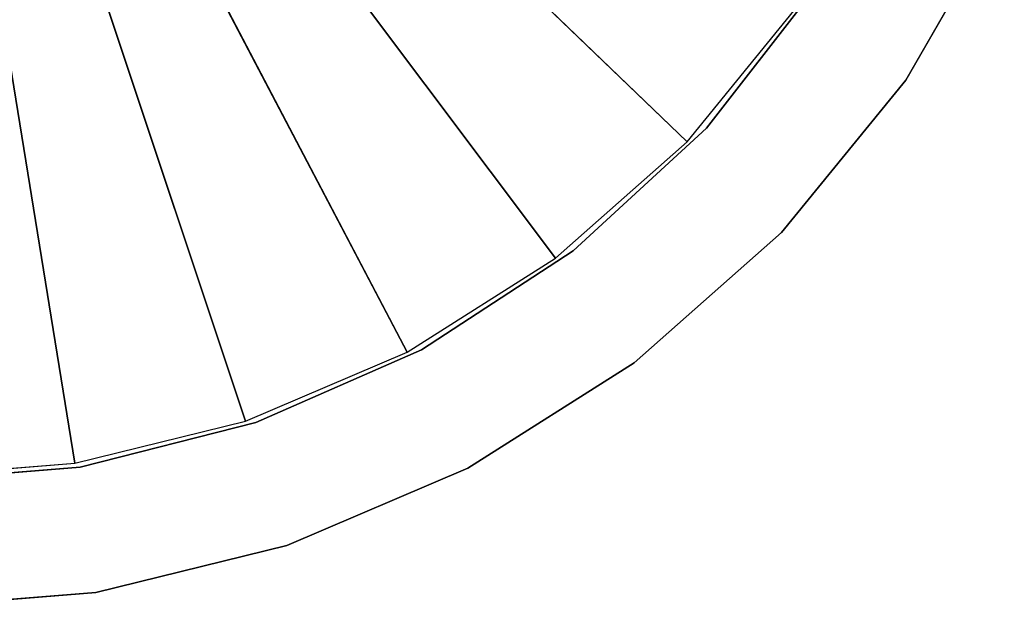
# Model space of a CAD drawing. Extents: x 604 to 1164, y 0 to 1306.
# Tile 152 of 256: x 912 to 1137, y 0 to 135. Entities that reach past the tile are written whole.
import ezdxf

# ---------------------------------------------------------------- set-up
doc = ezdxf.new("R2010")
doc.units = 0
doc.header["$LTSCALE"] = 25.4
doc.layers.get('0').update_dxf_attribs({"color": 13, "linetype": 'CONTINUOUS'})

# ---------------------------------------------------------------- blocks, each defined once
blk = doc.blocks.new('MIST-8942_STL')
at = {"color": 254}
for p, q in [((283.51, 134.65, 1277.08), (324.83, 4.65, 1273.66)), ((324.83, 134.65, 1273.66), (283.51, 134.65, 1277.08)), ((283.51, 134.65, 1277.08), (324.83, 4.65, 1273.66)), ((283.51, 134.65, 1306), (328.42, 4.65, 1302.37)), ((328.42, 134.65, 1302.37), (283.51, 134.65, 1306)), ((283.51, 134.65, 1306), (328.42, 4.65, 1302.37)), ((324.83, 4.65, 1273.66), (324.83, 134.65, 1273.66)), ((324.83, 4.65, 1273.66), (324.83, 134.65, 1273.66)), ((365.03, 4.65, 1263.48), (324.83, 134.65, 1273.66)), ((365.03, 4.65, 1263.48), (324.83, 134.65, 1273.66)), ((365.03, 134.65, 1263.48), (324.83, 134.65, 1273.66)), ((328.42, 4.65, 1302.37), (328.42, 134.65, 1302.37)), ((328.42, 4.65, 1302.37), (328.42, 134.65, 1302.37)), ((372.17, 4.65, 1291.59), (328.42, 134.65, 1302.37)), ((372.17, 4.65, 1291.59), (328.42, 134.65, 1302.37)), ((372.17, 134.65, 1291.59), (328.42, 134.65, 1302.37)), ((365.03, 4.65, 1263.48), (365.03, 134.65, 1263.48)), ((365.03, 4.65, 1263.48), (365.03, 134.65, 1263.48)), ((403.01, 4.65, 1246.82), (365.03, 134.65, 1263.48)), ((403.01, 4.65, 1246.82), (365.03, 134.65, 1263.48)), ((403.01, 134.65, 1246.82), (365.03, 134.65, 1263.48)), ((372.17, 4.65, 1291.59), (372.17, 134.65, 1291.59)), ((372.17, 4.65, 1291.59), (372.17, 134.65, 1291.59)), ((413.63, 4.65, 1273.93), (372.17, 134.65, 1291.59)), ((413.63, 4.65, 1273.93), (372.17, 134.65, 1291.59)), ((413.63, 134.65, 1273.93), (372.17, 134.65, 1291.59)), ((403.01, 4.65, 1246.82), (403.01, 134.65, 1246.82)), ((403.01, 4.65, 1246.82), (403.01, 134.65, 1246.82)), ((437.73, 4.65, 1224.14), (403.01, 134.65, 1246.82)), ((437.73, 4.65, 1224.14), (403.01, 134.65, 1246.82)), ((437.73, 134.65, 1224.14), (403.01, 134.65, 1246.82)), ((413.63, 4.65, 1273.93), (413.63, 134.65, 1273.93)), ((413.63, 4.65, 1273.93), (413.63, 134.65, 1273.93)), ((451.72, 4.65, 1249.84), (413.63, 134.65, 1273.93)), ((451.72, 4.65, 1249.84), (413.63, 134.65, 1273.93)), ((451.72, 134.65, 1249.84), (413.63, 134.65, 1273.93)), ((437.73, 4.65, 1224.14), (437.73, 134.65, 1224.14)), ((437.73, 4.65, 1224.14), (437.73, 134.65, 1224.14)), ((468.24, 4.65, 1196.05), (437.73, 134.65, 1224.14)), ((468.24, 4.65, 1196.05), (437.73, 134.65, 1224.14)), ((468.24, 134.65, 1196.05), (437.73, 134.65, 1224.14)), ((451.72, 4.65, 1249.84), (451.72, 134.65, 1249.84)), ((451.72, 4.65, 1249.84), (451.72, 134.65, 1249.84)), ((485.44, 4.65, 1219.96), (451.72, 134.65, 1249.84)), ((485.44, 4.65, 1219.96), (451.72, 134.65, 1249.84)), ((485.44, 134.65, 1219.96), (451.72, 134.65, 1249.84)), ((468.24, 4.65, 1196.05), (468.24, 134.65, 1196.05)), ((468.24, 4.65, 1196.05), (468.24, 134.65, 1196.05)), ((493.71, 4.65, 1163.33), (468.24, 134.65, 1196.05)), ((493.71, 4.65, 1163.33), (468.24, 134.65, 1196.05)), ((493.71, 134.65, 1163.33), (468.24, 134.65, 1196.05)), ((485.44, 4.65, 1219.96), (485.44, 134.65, 1219.96)), ((485.44, 4.65, 1219.96), (485.44, 134.65, 1219.96)), ((513.94, 4.65, 1185.06), (485.44, 134.65, 1219.96)), ((513.94, 4.65, 1185.06), (485.44, 134.65, 1219.96)), ((513.94, 134.65, 1185.06), (485.44, 134.65, 1219.96)), ((513.94, 4.65, 1185.06), (513.94, 134.65, 1185.06)), ((513.94, 4.65, 1185.06), (513.94, 134.65, 1185.06)), ((536.47, 4.65, 1146.03), (513.94, 134.65, 1185.06)), ((536.47, 4.65, 1146.03), (513.94, 134.65, 1185.06)), ((536.47, 134.65, 1146.03), (513.94, 134.65, 1185.06)), ((283.51, 4.65, 1277.08), (324.83, 4.65, 1273.66)), ((283.51, 4.65, 1306), (328.42, 4.65, 1302.37)), ((324.83, 4.65, 1273.66), (365.03, 4.65, 1263.48)), ((328.42, 4.65, 1302.37), (372.17, 4.65, 1291.59)), ((365.03, 4.65, 1263.48), (403.01, 4.65, 1246.82)), ((372.17, 4.65, 1291.59), (413.63, 4.65, 1273.93)), ((403.01, 4.65, 1246.82), (437.73, 4.65, 1224.14)), ((413.63, 4.65, 1273.93), (451.72, 4.65, 1249.84)), ((437.73, 4.65, 1224.14), (468.24, 4.65, 1196.05)), ((451.72, 4.65, 1249.84), (485.44, 4.65, 1219.96)), ((468.24, 4.65, 1196.05), (493.71, 4.65, 1163.33)), ((485.44, 4.65, 1219.96), (513.94, 4.65, 1185.06)), ((513.94, 4.65, 1185.06), (536.47, 4.65, 1146.03))]:
    blk.add_line(p, q, dxfattribs=at)
at = {"color": 7}
for p, q in [((283.51, 4.65, 1276), (323.61, 4.65, 1272.76)), ((323.61, 4.65, 1272.76), (283.51, 4.65, 1026)), ((463.81, 4.65, 1199.18), (283.51, 4.65, 1026)), ((283.51, 4.65, 1026), (433.69, 4.65, 1225.86)), ((463.81, 4.65, 1199.18), (283.51, 4.65, 1026)), ((362.67, 4.65, 1263.13), (283.51, 4.65, 1026)), ((323.61, 4.65, 1272.76), (283.51, 4.65, 1026)), ((362.67, 4.65, 1263.13), (283.51, 4.65, 1026)), ((399.69, 4.65, 1247.36), (283.51, 4.65, 1026)), ((399.69, 4.65, 1247.36), (283.51, 4.65, 1026)), ((283.51, 4.65, 1026), (433.69, 4.65, 1225.86)), ((323.61, 4.65, 1272.76), (362.67, 4.65, 1263.13)), ((362.67, 4.65, 1263.13), (399.69, 4.65, 1247.36)), ((399.69, 4.65, 1247.36), (433.69, 4.65, 1225.86)), ((433.69, 4.65, 1225.86), (463.81, 4.65, 1199.18)), ((463.81, 4.65, 1199.18), (489.25, 4.65, 1168.02))]:
    blk.add_line(p, q, dxfattribs=at)
at = {"color": 254}
mesh = blk.add_polyface(dxfattribs=at)
corners = [(324.83, 134.65, 1273.66), (283.51, 134.65, 1277.08), (324.83, 4.65, 1273.66)]
mesh.append_faces([[corners[k] for k in face] for face in [(0, 1, 2)]], dxfattribs={"color": 254})
mesh = blk.add_polyface(dxfattribs=at)
corners = [(324.83, 4.65, 1273.66), (283.51, 134.65, 1277.08), (283.51, 4.65, 1277.08)]
mesh.append_faces([[corners[k] for k in face] for face in [(0, 1, 2)]], dxfattribs={"color": 254})
mesh = blk.add_polyface(dxfattribs=at)
corners = [(328.42, 134.65, 1302.37), (283.51, 134.65, 1306), (328.42, 4.65, 1302.37)]
mesh.append_faces([[corners[k] for k in face] for face in [(0, 1, 2)]], dxfattribs={"color": 254})
mesh = blk.add_polyface(dxfattribs=at)
corners = [(328.42, 4.65, 1302.37), (283.51, 134.65, 1306), (283.51, 4.65, 1306)]
mesh.append_faces([[corners[k] for k in face] for face in [(0, 1, 2)]], dxfattribs={"color": 254})
mesh = blk.add_polyface(dxfattribs=at)
corners = [(365.03, 4.65, 1263.48), (324.83, 134.65, 1273.66), (324.83, 4.65, 1273.66)]
mesh.append_faces([[corners[k] for k in face] for face in [(0, 1, 2)]], dxfattribs={"color": 254})
mesh = blk.add_polyface(dxfattribs=at)
corners = [(365.03, 134.65, 1263.48), (324.83, 134.65, 1273.66), (365.03, 4.65, 1263.48)]
mesh.append_faces([[corners[k] for k in face] for face in [(0, 1, 2)]], dxfattribs={"color": 254})
mesh = blk.add_polyface(dxfattribs=at)
corners = [(372.17, 4.65, 1291.59), (328.42, 134.65, 1302.37), (328.42, 4.65, 1302.37)]
mesh.append_faces([[corners[k] for k in face] for face in [(0, 1, 2)]], dxfattribs={"color": 254})
mesh = blk.add_polyface(dxfattribs=at)
corners = [(372.17, 134.65, 1291.59), (328.42, 134.65, 1302.37), (372.17, 4.65, 1291.59)]
mesh.append_faces([[corners[k] for k in face] for face in [(0, 1, 2)]], dxfattribs={"color": 254})
mesh = blk.add_polyface(dxfattribs=at)
corners = [(403.01, 4.65, 1246.82), (365.03, 134.65, 1263.48), (365.03, 4.65, 1263.48)]
mesh.append_faces([[corners[k] for k in face] for face in [(0, 1, 2)]], dxfattribs={"color": 254})
mesh = blk.add_polyface(dxfattribs=at)
corners = [(403.01, 134.65, 1246.82), (365.03, 134.65, 1263.48), (403.01, 4.65, 1246.82)]
mesh.append_faces([[corners[k] for k in face] for face in [(0, 1, 2)]], dxfattribs={"color": 254})
mesh = blk.add_polyface(dxfattribs=at)
corners = [(413.63, 4.65, 1273.93), (372.17, 134.65, 1291.59), (372.17, 4.65, 1291.59)]
mesh.append_faces([[corners[k] for k in face] for face in [(0, 1, 2)]], dxfattribs={"color": 254})
mesh = blk.add_polyface(dxfattribs=at)
corners = [(413.63, 134.65, 1273.93), (372.17, 134.65, 1291.59), (413.63, 4.65, 1273.93)]
mesh.append_faces([[corners[k] for k in face] for face in [(0, 1, 2)]], dxfattribs={"color": 254})
mesh = blk.add_polyface(dxfattribs=at)
corners = [(437.73, 4.65, 1224.14), (403.01, 134.65, 1246.82), (403.01, 4.65, 1246.82)]
mesh.append_faces([[corners[k] for k in face] for face in [(0, 1, 2)]], dxfattribs={"color": 254})
mesh = blk.add_polyface(dxfattribs=at)
corners = [(437.73, 134.65, 1224.14), (403.01, 134.65, 1246.82), (437.73, 4.65, 1224.14)]
mesh.append_faces([[corners[k] for k in face] for face in [(0, 1, 2)]], dxfattribs={"color": 254})
mesh = blk.add_polyface(dxfattribs=at)
corners = [(451.72, 4.65, 1249.84), (413.63, 134.65, 1273.93), (413.63, 4.65, 1273.93)]
mesh.append_faces([[corners[k] for k in face] for face in [(0, 1, 2)]], dxfattribs={"color": 254})
mesh = blk.add_polyface(dxfattribs=at)
corners = [(451.72, 134.65, 1249.84), (413.63, 134.65, 1273.93), (451.72, 4.65, 1249.84)]
mesh.append_faces([[corners[k] for k in face] for face in [(0, 1, 2)]], dxfattribs={"color": 254})
mesh = blk.add_polyface(dxfattribs=at)
corners = [(468.24, 4.65, 1196.05), (437.73, 134.65, 1224.14), (437.73, 4.65, 1224.14)]
mesh.append_faces([[corners[k] for k in face] for face in [(0, 1, 2)]], dxfattribs={"color": 254})
mesh = blk.add_polyface(dxfattribs=at)
corners = [(468.24, 134.65, 1196.05), (437.73, 134.65, 1224.14), (468.24, 4.65, 1196.05)]
mesh.append_faces([[corners[k] for k in face] for face in [(0, 1, 2)]], dxfattribs={"color": 254})
mesh = blk.add_polyface(dxfattribs=at)
corners = [(485.44, 4.65, 1219.96), (451.72, 134.65, 1249.84), (451.72, 4.65, 1249.84)]
mesh.append_faces([[corners[k] for k in face] for face in [(0, 1, 2)]], dxfattribs={"color": 254})
mesh = blk.add_polyface(dxfattribs=at)
corners = [(485.44, 134.65, 1219.96), (451.72, 134.65, 1249.84), (485.44, 4.65, 1219.96)]
mesh.append_faces([[corners[k] for k in face] for face in [(0, 1, 2)]], dxfattribs={"color": 254})
mesh = blk.add_polyface(dxfattribs=at)
corners = [(468.24, 134.65, 1196.05), (468.24, 4.65, 1196.05), (493.71, 4.65, 1163.33)]
mesh.append_faces([[corners[k] for k in face] for face in [(0, 1, 2)]], dxfattribs={"color": 254})
mesh = blk.add_polyface(dxfattribs=at)
corners = [(468.24, 134.65, 1196.05), (493.71, 4.65, 1163.33), (493.71, 134.65, 1163.33)]
mesh.append_faces([[corners[k] for k in face] for face in [(0, 1, 2)]], dxfattribs={"color": 254})
mesh = blk.add_polyface(dxfattribs=at)
corners = [(485.44, 134.65, 1219.96), (485.44, 4.65, 1219.96), (513.94, 4.65, 1185.06)]
mesh.append_faces([[corners[k] for k in face] for face in [(0, 1, 2)]], dxfattribs={"color": 254})
mesh = blk.add_polyface(dxfattribs=at)
corners = [(485.44, 134.65, 1219.96), (513.94, 4.65, 1185.06), (513.94, 134.65, 1185.06)]
mesh.append_faces([[corners[k] for k in face] for face in [(0, 1, 2)]], dxfattribs={"color": 254})
mesh = blk.add_polyface(dxfattribs=at)
corners = [(513.94, 134.65, 1185.06), (513.94, 4.65, 1185.06), (536.47, 4.65, 1146.03)]
mesh.append_faces([[corners[k] for k in face] for face in [(0, 1, 2)]], dxfattribs={"color": 254})
mesh = blk.add_polyface(dxfattribs=at)
corners = [(513.94, 134.65, 1185.06), (536.47, 4.65, 1146.03), (536.47, 134.65, 1146.03)]
mesh.append_faces([[corners[k] for k in face] for face in [(0, 1, 2)]], dxfattribs={"color": 254})
at = {"color": 7}
mesh = blk.add_polyface(dxfattribs=at)
corners = [(283.51, 4.65, 1276), (323.61, 4.65, 1272.76), (283.51, 4.65, 1026)]
mesh.append_faces([[corners[k] for k in face] for face in [(0, 1, 2)]], dxfattribs={"color": 7})
mesh = blk.add_polyface(dxfattribs=at)
corners = [(433.69, 4.65, 1225.86), (463.81, 4.65, 1199.18), (283.51, 4.65, 1026)]
mesh.append_faces([[corners[k] for k in face] for face in [(0, 1, 2)]], dxfattribs={"color": 7})
mesh = blk.add_polyface(dxfattribs=at)
corners = [(463.81, 4.65, 1199.18), (489.25, 4.65, 1168.02), (283.51, 4.65, 1026)]
mesh.append_faces([[corners[k] for k in face] for face in [(0, 1, 2)]], dxfattribs={"color": 7})
mesh = blk.add_polyface(dxfattribs=at)
corners = [(323.61, 4.65, 1272.76), (362.67, 4.65, 1263.13), (283.51, 4.65, 1026)]
mesh.append_faces([[corners[k] for k in face] for face in [(0, 1, 2)]], dxfattribs={"color": 7})
mesh = blk.add_polyface(dxfattribs=at)
corners = [(362.67, 4.65, 1263.13), (399.69, 4.65, 1247.36), (283.51, 4.65, 1026)]
mesh.append_faces([[corners[k] for k in face] for face in [(0, 1, 2)]], dxfattribs={"color": 7})
mesh = blk.add_polyface(dxfattribs=at)
corners = [(399.69, 4.65, 1247.36), (433.69, 4.65, 1225.86), (283.51, 4.65, 1026)]
mesh.append_faces([[corners[k] for k in face] for face in [(0, 1, 2)]], dxfattribs={"color": 7})

msp = doc.modelspace()

# ---------------------------------------------------------------- block references
at = {"color": 0, "extrusion": (0, -1, -3.82857e-16)}
msp.add_blockref('MIST-8942_STL', (600.61, 682.57, -1306), dxfattribs=at)

doc.saveas('drawing.dxf')
